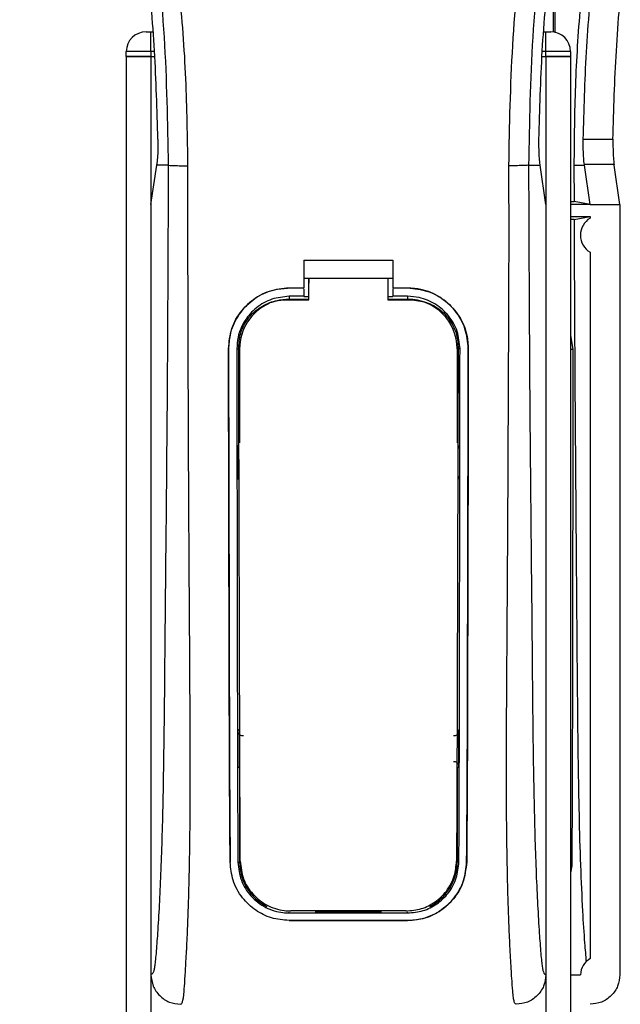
# Model space of a CAD drawing. Header units: millimetres. Extents: x 0 to 420, y 0 to 297.
# Tile 37 of 60: x 185.09 to 188.13, y 228.41 to 233.39. Entities that reach past the tile are written whole.
import ezdxf

# ---------------------------------------------------------------- set-up
doc = ezdxf.new("R2010")
doc.units = ezdxf.units.MM

msp = doc.modelspace()

# ---------------------------------------------------------------- linework, layer by layer
at = {"color": 7, "linetype": 'Continuous', "lineweight": 25}
for p, q in [((187.78839, 233.80588), (187.78839, 233.33)), ((187.79795, 233.32635), (187.79807, 233.6523)), ((185.72652, 233.3307), (185.75152, 233.3307)), ((185.75152, 233.2307), (185.75152, 233.3307)), ((185.75152, 233.3307), (185.76119, 233.3307)), ((187.74186, 233.3307), (187.75152, 233.3307)), ((187.75152, 233.3307), (187.77652, 233.3307)), ((187.75152, 233.2307), (187.75152, 233.3307)), ((185.75152, 233.2307), (185.62652, 233.2307)), ((185.62652, 233.2057), (185.62652, 233.2307)), ((185.75152, 233.2307), (185.75152, 233.2057)), ((185.76958, 233.2307), (185.75152, 233.2307)), ((187.75152, 233.2307), (187.73347, 233.2307)), ((187.87652, 233.2307), (187.75152, 233.2307)), ((187.75152, 233.2057), (187.75152, 233.2307)), ((187.87652, 233.2307), (187.87652, 233.2057)), ((185.62652, 233.2057), (185.62652, 201.8307)), ((185.62652, 233.2057), (185.75152, 233.2057)), ((185.75152, 233.2057), (185.62652, 233.2057)), ((185.75152, 233.2057), (185.75152, 201.8307)), ((185.75152, 233.2057), (185.77053, 233.2057)), ((185.75152, 233.2057), (185.77053, 233.2057)), ((187.73252, 233.2057), (187.75152, 233.2057)), ((187.73252, 233.2057), (187.75152, 233.2057)), ((187.75152, 233.2057), (187.75152, 201.8307)), ((187.75152, 233.2057), (187.87652, 233.2057)), ((187.87652, 233.2057), (187.75152, 233.2057)), ((187.87652, 233.2057), (187.87652, 201.8307)), ((187.94104, 232.78664), (188.09163, 232.78664)), ((185.75152, 232.45568), (185.78062, 232.65568)), ((185.78062, 232.65568), (185.78097, 232.6581)), ((185.83891, 232.65568), (185.78062, 232.65568)), ((187.66413, 232.65568), (187.72243, 232.65568)), ((187.72243, 232.65568), (187.72208, 232.6581)), ((187.75152, 232.45568), (187.72243, 232.65568)), ((187.8937, 232.65568), (187.94686, 232.65568)), ((187.8937, 232.65568), (187.89427, 232.47198)), ((187.94686, 232.65568), (187.94651, 232.6581)), ((188.09708, 232.6581), (187.94651, 232.6581)), ((187.97595, 232.45568), (187.94686, 232.65568)), ((188.09743, 232.65568), (188.09708, 232.6581)), ((188.12652, 232.45568), (188.09743, 232.65568)), ((187.87652, 232.47198), (187.89427, 232.47198)), ((187.97595, 232.45568), (187.89427, 232.47198)), ((185.75152, 232.45568), (185.75152, 228.55568)), ((187.75152, 232.45568), (187.75152, 228.55568)), ((187.97595, 232.45568), (187.87652, 232.45568)), ((187.97595, 232.45568), (188.12652, 232.45568)), ((188.12652, 232.45568), (188.12652, 228.55568)), ((187.87652, 232.39568), (187.97595, 232.39568)), ((187.89458, 232.37945), (187.87652, 232.37945)), ((187.89458, 232.37945), (187.97595, 232.39568)), ((187.97595, 232.39568), (187.97595, 232.38695)), ((186.52652, 232.17393), (186.97652, 232.17393)), ((186.52652, 232.17393), (186.52652, 232.03345)), ((186.97652, 232.17393), (186.97652, 232.03345)), ((187.97595, 232.21441), (187.97595, 228.63695)), ((186.52652, 232.08345), (186.55154, 232.08345)), ((186.55154, 232.08385), (186.95154, 232.08385)), ((186.55154, 232.08385), (186.55154, 232.05762)), ((186.95154, 232.08345), (186.97652, 232.08345)), ((186.45152, 232.03345), (186.52652, 232.03345)), ((186.45152, 232.03323), (186.45152, 232.03345)), ((186.52652, 232.03323), (186.45152, 232.03323)), ((186.52652, 232.0294), (186.52652, 231.99117)), ((186.97652, 232.03345), (187.05152, 232.03345)), ((187.05152, 232.03323), (186.97652, 232.03323)), ((186.97652, 232.0294), (186.97652, 231.99117)), ((187.05152, 232.03323), (187.05152, 232.03345)), ((186.52652, 231.99117), (186.45152, 231.99117)), ((186.45152, 231.99117), (186.45152, 231.97655)), ((186.45152, 231.97655), (186.55154, 231.97655)), ((186.55154, 231.98903), (186.52652, 231.98903)), ((186.97652, 231.98903), (186.95154, 231.98903)), ((186.95154, 231.97655), (187.05152, 231.97655)), ((187.05152, 231.99117), (186.97652, 231.99117)), ((187.05152, 231.99117), (187.05152, 231.97655)), ((187.87652, 231.79478), (187.88872, 231.72261)), ((186.14438, 231.72564), (186.14417, 231.72564)), ((186.18629, 231.72568), (186.20065, 231.72568)), ((186.20065, 231.72568), (186.20065, 231.2498)), ((187.3024, 231.72568), (187.3024, 231.2498)), ((187.31675, 231.72568), (187.3024, 231.72568)), ((187.35866, 231.72564), (187.35888, 231.72564)), ((186.20065, 229.60156), (186.20065, 229.12568)), ((187.3024, 229.60156), (187.3024, 229.12568)), ((186.15277, 229.12543), (186.15254, 229.12543)), ((186.1919, 229.12568), (186.20065, 229.12568)), ((187.31114, 229.12568), (187.3024, 229.12568)), ((187.35027, 229.12543), (187.35051, 229.12543)), ((187.88289, 229.10642), (187.87652, 229.10662)), ((187.88289, 229.10642), (187.87652, 229.07229)), ((186.45152, 228.86815), (186.45152, 228.87172)), ((186.45152, 228.86815), (187.05152, 228.86815)), ((186.45152, 228.83023), (187.05152, 228.83023)), ((186.45152, 228.83023), (186.45152, 228.82998)), ((187.05152, 228.82998), (186.45152, 228.82998)), ((186.91906, 228.87481), (186.58399, 228.87481)), ((187.05152, 228.86815), (187.05152, 228.87172)), ((187.05152, 228.83023), (187.05152, 228.82998)), ((187.87652, 228.55568), (187.92665, 228.55568))]:
    msp.add_line(p, q, dxfattribs=at)
at = {"color": 7, "linetype": 'Continuous', "lineweight": 25, "flags": 128}
for points in [[(186.45152, 231.97655), (186.40258, 231.97173), (186.35765, 231.95833)], [(186.43655, 231.97386), (186.45155, 231.97385), (186.55154, 231.97384)], [(186.95154, 231.97384), (187.0515, 231.97384), (187.0665, 231.97385)], [(187.88872, 231.72261), (187.87908, 231.72267), (187.87652, 231.72271)]]:
    msp.add_lwpolyline(points, dxfattribs=at)
at = {"color": 7, "linetype": 'Continuous', "lineweight": 25}
for centre, radius, start, end in [((185.72652, 233.2307), 0.1, 90, 180), ((187.77652, 233.2307), 0.1, 0, 90), ((188.02652, 232.30068), 0.1, 120.37981, 239.62019), ((187.05152, 231.72568), 0.25087, 0, 90), ((186.45152, 231.72568), 0.25087, 113.87846, 180), ((186.45152, 229.12568), 0.25087, 180, 243.18984), ((187.05152, 229.12568), 0.25087, 296.81016, 0), ((188.02652, 228.55068), 0.1, 120.37981, 177.13402)]:
    msp.add_arc(centre, radius, start, end, dxfattribs=at)
for points, knots in [([(185.40877, 238.20981), (185.39383, 238.18803), (185.34859, 238.12209), (185.27403, 237.99607), (185.19633, 237.82685), (185.13667, 237.64209), (185.09553, 237.42642), (185.08147, 237.18103), (185.0993, 236.9119), (185.14813, 236.6001), (185.23111, 236.24863), (185.36297, 235.77924), (185.51028, 235.2291), (185.65221, 234.59368), (185.75907, 233.95188), (185.82725, 233.30498), (185.83503, 232.87207), (185.83891, 232.65568)], [0, 0, 0, 0, 0.0171315, 0.0518789, 0.0867888, 0.1216172, 0.1567305, 0.2033881, 0.2503481, 0.2972709, 0.3674165, 0.4376773, 0.5502447, 0.6628473, 0.7753466, 0.8877074, 1, 1, 1, 1]), ([(185.93853, 232.65237), (185.93661, 232.79906), (185.93268, 233.09887), (185.89759, 233.55458), (185.84242, 234.01439), (185.77414, 234.41378), (185.70402, 234.75387), (185.64177, 235.02536), (185.57372, 235.29508), (185.49862, 235.57386), (185.43401, 235.80326), (185.38635, 235.96936), (185.36227, 236.05392), (185.33964, 236.13366), (185.32002, 236.20315), (185.30073, 236.27272), (185.28357, 236.33777), (185.26588, 236.40703), (185.24961, 236.47361), (185.23472, 236.5375), (185.22123, 236.59867), (185.19882, 236.70706), (185.17257, 236.85843), (185.15017, 237.05829), (185.14407, 237.25338), (185.15621, 237.44768), (185.19001, 237.6376), (185.24461, 237.82149), (185.3186, 237.99357), (185.38351, 238.11008), (185.4286, 238.18298), (185.4448, 238.2079), (185.45264, 238.21995)], [0, 0, 0, 0, 0.0757702, 0.1548571, 0.2359051, 0.3148505, 0.3639911, 0.4151955, 0.4586591, 0.5076202, 0.5642678, 0.5817192, 0.5968623, 0.6096795, 0.624536, 0.6341631, 0.6469813, 0.6592987, 0.6711121, 0.6824202, 0.6932232, 0.7035232, 0.739704, 0.7727671, 0.8079075, 0.8413785, 0.8748477, 0.9102013, 0.9450667, 0.9801292, 0.9903909, 1, 1, 1, 1]), ([(187.56451, 232.65237), (187.56812, 232.85573), (187.57534, 233.26238), (187.63825, 233.86948), (187.72506, 234.40337), (187.82299, 234.86584), (187.89391, 235.15747), (187.94361, 235.34824), (187.9669, 235.43576), (187.98983, 235.52013), (188.01263, 235.60267), (188.03654, 235.68815), (188.06251, 235.78006), (188.0941, 235.89057), (188.1277, 236.00786), (188.16243, 236.13029), (188.19604, 236.24876), (188.23061, 236.37965), (188.26435, 236.51781), (188.30437, 236.70266), (188.34136, 236.92511), (188.36109, 237.1897), (188.35199, 237.3938), (188.33038, 237.54037), (188.3111, 237.63397), (188.28625, 237.72796), (188.25688, 237.81741), (188.2222, 237.90555), (188.1838, 237.98966), (188.14206, 238.07039), (188.09692, 238.14772), (188.06625, 238.19469), (188.04976, 238.21995)], [0, 0, 0, 0, 0.10501624, 0.21000012, 0.3148093, 0.38417565, 0.45402283, 0.46974914, 0.48595735, 0.50078255, 0.51489215, 0.53016847, 0.54660973, 0.56420695, 0.58951768, 0.60961461, 0.62993527, 0.65313231, 0.67956677, 0.7034488, 0.75098221, 0.79627837, 0.84125889, 0.85770847, 0.87473965, 0.89224616, 0.91011436, 0.92619338, 0.9450023, 0.96297697, 0.98008872, 1, 1, 1, 1]), ([(188.09426, 238.20982), (188.10921, 238.18804), (188.15445, 238.1221), (188.22901, 237.99607), (188.30672, 237.82685), (188.36638, 237.64209), (188.40752, 237.42642), (188.42158, 237.18103), (188.40375, 236.9119), (188.35491, 236.6001), (188.27193, 236.24863), (188.14008, 235.77924), (187.99277, 235.2291), (187.85083, 234.59368), (187.74397, 233.95188), (187.6758, 233.30498), (187.66802, 232.87207), (187.66413, 232.65568)], [0, 0, 0, 0, 0.0171351, 0.0518824, 0.0867922, 0.1216204, 0.1567336, 0.2033911, 0.2503509, 0.2972735, 0.3674188, 0.4376794, 0.5502464, 0.6628485, 0.7753474, 0.8877078, 1, 1, 1, 1]), ([(188.32017, 235.60329), (188.3152, 235.5854), (188.25087, 235.35383), (188.14458, 234.90383), (188.00746, 234.20753), (187.93127, 233.58995), (187.8975, 233.05723), (187.89497, 232.78953), (187.8937, 232.65568)], [0, 0, 0, 0, 0.0186467, 0.2413732, 0.4640521, 0.7310855, 0.8655432, 1, 1, 1, 1]), ([(185.78642, 232.78664), (185.78228, 232.93591), (185.774, 233.23446), (185.73416, 233.68208), (185.67594, 234.12891), (185.62118, 234.42508), (185.59379, 234.57316)], [0, 0, 0, 0, 0.2489383, 0.4978797, 0.7489316, 1, 1, 1, 1]), ([(187.71663, 232.78664), (187.72077, 232.93591), (187.72905, 233.23446), (187.76888, 233.68208), (187.8271, 234.12891), (187.88187, 234.42508), (187.90925, 234.57316)], [0, 0, 0, 0, 0.2489383, 0.4978797, 0.7489316, 1, 1, 1, 1]), ([(187.94104, 232.78664), (187.94501, 232.9338), (187.95295, 233.22844), (187.99163, 233.67398), (188.04872, 234.12298), (188.10346, 234.42301), (188.13085, 234.57316)], [0, 0, 0, 0, 0.2454634, 0.4914548, 0.7454877, 1, 1, 1, 1]), ([(188.09163, 232.78664), (188.09577, 232.93591), (188.10405, 233.23446), (188.14388, 233.68208), (188.2021, 234.12891), (188.25687, 234.42508), (188.28425, 234.57316)], [0, 0, 0, 0, 0.2489383, 0.4978797, 0.7489316, 1, 1, 1, 1]), ([(185.78642, 232.78664), (185.78648, 232.76991), (185.7866, 232.73644), (185.78461, 232.68987), (185.78221, 232.66892), (185.78097, 232.6581)], [0, 0, 0, 0, 0.3260001, 0.6519821, 1, 1, 1, 1]), ([(187.72208, 232.6581), (187.72091, 232.6682), (187.71856, 232.68839), (187.71647, 232.73442), (187.71657, 232.76895), (187.71663, 232.78664)], [0, 0, 0, 0, 0.3277767, 0.6555996, 1, 1, 1, 1]), ([(187.94651, 232.6581), (187.94533, 232.6682), (187.94299, 232.68839), (187.9409, 232.73442), (187.94099, 232.76895), (187.94104, 232.78664)], [0, 0, 0, 0, 0.3277812, 0.6556083, 1, 1, 1, 1]), ([(188.09163, 232.78664), (188.09157, 232.76991), (188.09145, 232.73644), (188.09344, 232.68987), (188.09584, 232.66892), (188.09708, 232.6581)], [0, 0, 0, 0, 0.3260001, 0.6519821, 1, 1, 1, 1]), ([(185.83891, 232.65568), (185.83823, 232.45673), (185.83691, 232.07135), (185.83344, 231.49444), (185.82857, 230.92424), (185.82356, 230.46403), (185.82055, 230.11782), (185.81847, 229.88575), (185.81564, 229.65643), (185.81183, 229.43894), (185.80695, 229.24207), (185.80088, 229.06694), (185.79359, 228.90815), (185.78554, 228.77471), (185.77869, 228.68073), (185.77362, 228.62512), (185.76993, 228.59506), (185.76597, 228.57554), (185.75985, 228.55756), (185.75493, 228.55645), (185.75152, 228.55568)], [0, 0, 0, 0, 0.1345803, 0.2606891, 0.3908258, 0.5218164, 0.5741497, 0.6260119, 0.6794971, 0.7306436, 0.7758676, 0.8176431, 0.8578189, 0.896894, 0.9271554, 0.9404322, 0.9512566, 0.9620129, 0.9737095, 1, 1, 1, 1]), ([(185.83891, 232.65568), (185.8412, 232.65528), (185.84593, 232.65446), (185.86946, 232.65338), (185.90186, 232.6526), (185.9266, 232.65244), (185.93853, 232.65237)], [0, 0, 0, 0, 0.2412013, 0.5, 0.7587987, 1, 1, 1, 1]), ([(185.90204, 228.40568), (185.90523, 228.40759), (185.91191, 228.41161), (185.91836, 228.45689), (185.92346, 228.53017), (185.92747, 228.59824), (185.93055, 228.65148), (185.93205, 228.67754), (185.93347, 228.7041), (185.93533, 228.74342), (185.9379, 228.8029), (185.94022, 228.86453), (185.94231, 228.92829), (185.94418, 228.9942), (185.94581, 229.06223), (185.94721, 229.13239), (185.94854, 229.2126), (185.94956, 229.30919), (185.95016, 229.42881), (185.95036, 229.56992), (185.95016, 229.73286), (185.94954, 229.91767), (185.94852, 230.12396), (185.94704, 230.35245), (185.94535, 230.59353), (185.94382, 230.84173), (185.94248, 231.0911), (185.94135, 231.34428), (185.94041, 231.59814), (185.93965, 231.8456), (185.93908, 232.07732), (185.93869, 232.27736), (185.93848, 232.43923), (185.93839, 232.55829), (185.93849, 232.62545), (185.93853, 232.65237)], [0, 0, 0, 0, 0.02986047, 0.06266095, 0.08242073, 0.10650547, 0.12143626, 0.12695657, 0.12773589, 0.14293112, 0.15821723, 0.17362228, 0.18917505, 0.20490438, 0.2208385, 0.23700443, 0.25342734, 0.27554603, 0.30200675, 0.3328988, 0.36832022, 0.40833927, 0.45294647, 0.50201235, 0.55632687, 0.60932845, 0.66308947, 0.71802302, 0.77332566, 0.82736973, 0.87805173, 0.92309599, 0.95662599, 0.98261795, 1, 1, 1, 1]), ([(187.60101, 228.40568), (187.59761, 228.40772), (187.59244, 228.41083), (187.58718, 228.43853), (187.58319, 228.47598), (187.57906, 228.53554), (187.57458, 228.61037), (187.56982, 228.69761), (187.56499, 228.80254), (187.56059, 228.92829), (187.55709, 229.06265), (187.55369, 229.25157), (187.55248, 229.41342), (187.55215, 229.54153), (187.55209, 229.58502), (187.55208, 229.62943), (187.55211, 229.67476), (187.5522, 229.721), (187.55235, 229.77643), (187.55277, 229.85648), (187.55327, 229.93778), (187.55375, 230.01343), (187.55411, 230.0694), (187.55452, 230.13068), (187.55497, 230.19723), (187.55545, 230.26903), (187.55659, 230.43355), (187.55842, 230.70507), (187.56048, 231.08053), (187.56208, 231.4742), (187.56392, 231.86164), (187.56542, 232.25532), (187.56482, 232.51636), (187.56451, 232.65237)], [0, 0, 0, 0, 0.0309601, 0.0470935, 0.0633299, 0.0859793, 0.1072653, 0.1278389, 0.1583054, 0.1892525, 0.2209093, 0.2534961, 0.3188256, 0.3281418, 0.3376388, 0.3473178, 0.3571797, 0.367225, 0.377454, 0.3932487, 0.4192536, 0.4302031, 0.4422954, 0.4555298, 0.4699033, 0.4854101, 0.5020411, 0.5764995, 0.6616013, 0.7455969, 0.8314042, 0.9121632, 1, 1, 1, 1]), ([(187.66413, 232.65568), (187.66185, 232.65528), (187.65712, 232.65446), (187.63359, 232.65338), (187.60118, 232.6526), (187.57645, 232.65244), (187.56451, 232.65237)], [0, 0, 0, 0, 0.2412013, 0.5, 0.7587987, 1, 1, 1, 1]), ([(187.66413, 232.65568), (187.66482, 232.45673), (187.66614, 232.07135), (187.6696, 231.49444), (187.67448, 230.92424), (187.67949, 230.46403), (187.6825, 230.11782), (187.68457, 229.88575), (187.6874, 229.65643), (187.69122, 229.43894), (187.69609, 229.24207), (187.70216, 229.06694), (187.70945, 228.90815), (187.71751, 228.77471), (187.72435, 228.68073), (187.72943, 228.62512), (187.73312, 228.59506), (187.73708, 228.57554), (187.7432, 228.55756), (187.74812, 228.55645), (187.75152, 228.55568)], [0, 0, 0, 0, 0.1345803, 0.2606891, 0.3908258, 0.5218164, 0.5741497, 0.6260119, 0.6794971, 0.7306436, 0.7758676, 0.8176431, 0.8578189, 0.896894, 0.9271554, 0.9404322, 0.9512566, 0.9620129, 0.9737095, 1, 1, 1, 1]), ([(187.89458, 232.37945), (187.89585, 232.08146), (187.89838, 231.48547), (187.90568, 230.65889), (187.90998, 230.03876), (187.91437, 229.62812), (187.91904, 229.36429), (187.92622, 229.10984), (187.93598, 228.89293), (187.94601, 228.73021), (187.9529, 228.65236), (187.95565, 228.62123)], [0, 0, 0, 0, 0.2298668, 0.4597472, 0.6400916, 0.7092453, 0.7784275, 0.8472673, 0.9145992, 0.965849, 1, 1, 1, 1]), ([(186.55154, 231.97384), (186.55154, 231.98012), (186.55154, 232.01679), (186.55154, 232.05346), (186.55154, 232.08385)], [0, 0, 0, 0, 0.1712419, 1, 1, 1, 1]), ([(186.95154, 232.08385), (186.95154, 232.05346), (186.95154, 232.01679), (186.95154, 231.98012), (186.95154, 231.97384)], [0, 0, 0, 0, 0.828615, 1, 1, 1, 1]), ([(186.14417, 231.72564), (186.14751, 231.76022), (186.15421, 231.82938), (186.20715, 231.92166), (186.28519, 231.99129), (186.37169, 232.02819), (186.42884, 232.03195), (186.45152, 232.03345)], [0, 0, 0, 0, 0.2148442, 0.4296944, 0.6444289, 0.8588775, 1, 1, 1, 1]), ([(186.45152, 232.03323), (186.41703, 232.02984), (186.34804, 232.02307), (186.2561, 231.97022), (186.18664, 231.89248), (186.14961, 231.80596), (186.14588, 231.74861), (186.14438, 231.72564)], [0, 0, 0, 0, 0.214095, 0.4281873, 0.6423212, 0.8567424, 1, 1, 1, 1]), ([(186.55154, 231.97262), (186.55154, 231.97898), (186.55154, 232.00731), (186.55154, 232.03565), (186.55154, 232.05762)], [0, 0, 0, 0, 0.22444922, 1, 1, 1, 1]), ([(187.05152, 232.03345), (187.08603, 232.03006), (187.15505, 232.02328), (187.24708, 231.97043), (187.31661, 231.89259), (187.35366, 231.80599), (187.35739, 231.7486), (187.35888, 231.72564)], [0, 0, 0, 0, 0.2140417, 0.428078, 0.6423732, 0.8568778, 1, 1, 1, 1]), ([(187.35866, 231.72564), (187.35532, 231.7602), (187.34863, 231.82931), (187.29572, 231.92149), (187.21777, 231.99108), (187.13134, 232.02797), (187.07421, 232.03173), (187.05152, 232.03323)], [0, 0, 0, 0, 0.2148479, 0.4297059, 0.6442694, 0.8587571, 1, 1, 1, 1]), ([(186.45152, 231.99117), (186.42173, 231.98825), (186.36216, 231.98239), (186.28274, 231.93676), (186.22276, 231.86959), (186.19082, 231.79492), (186.18759, 231.74545), (186.18629, 231.72568)], [0, 0, 0, 0, 0.2141722, 0.4283408, 0.6426173, 0.8571514, 1, 1, 1, 1]), ([(186.19581, 231.73422), (186.19842, 231.76103), (186.20365, 231.81466), (186.2447, 231.88614), (186.30524, 231.94036), (186.37304, 231.96954), (186.41827, 231.97261), (186.43655, 231.97385)], [0, 0, 0, 0, 0.21332767, 0.42668289, 0.6395459, 0.85438224, 1, 1, 1, 1]), ([(187.31675, 231.72568), (187.31385, 231.75553), (187.30804, 231.81523), (187.26229, 231.89483), (187.19492, 231.95488), (187.12031, 231.98665), (187.07105, 231.98989), (187.05152, 231.99117)], [0, 0, 0, 0, 0.2149666, 0.4299412, 0.6447022, 0.8591569, 1, 1, 1, 1]), ([(187.0665, 231.97384), (187.09364, 231.97118), (187.14793, 231.96586), (187.2202, 231.92439), (187.27462, 231.86338), (187.30322, 231.79605), (187.30609, 231.7517), (187.30722, 231.73421)], [0, 0, 0, 0, 0.2155917, 0.4312275, 0.6458938, 0.860392, 1, 1, 1, 1]), ([(186.15254, 229.12543), (186.15197, 229.19001), (186.15084, 229.3192), (186.14928, 229.58822), (186.14773, 230.09198), (186.14609, 230.82788), (186.14481, 231.42637), (186.14417, 231.72564)], [0, 0, 0, 0, 0.0777426, 0.1555294, 0.313984, 0.6569639, 1, 1, 1, 1]), ([(186.14438, 231.72564), (186.14479, 231.50817), (186.1456, 231.07326), (186.14716, 230.53147), (186.14807, 230.09633), (186.14886, 229.76894), (186.15015, 229.44143), (186.1519, 229.23069), (186.15277, 229.12543)], [0, 0, 0, 0, 0.2490164, 0.4980152, 0.6229127, 0.7477829, 0.8740258, 1, 1, 1, 1]), ([(186.18629, 231.72568), (186.18655, 231.50823), (186.18707, 231.07321), (186.18814, 230.53136), (186.18876, 230.09618), (186.18932, 229.76893), (186.19015, 229.44155), (186.19132, 229.2309), (186.1919, 229.12568)], [0, 0, 0, 0, 0.2490176, 0.498185, 0.6230408, 0.7478694, 0.8740688, 1, 1, 1, 1]), ([(186.20387, 229.13075), (186.20347, 229.21241), (186.20268, 229.37582), (186.20144, 229.71772), (186.19998, 230.24173), (186.19792, 230.94239), (186.19651, 231.47028), (186.19581, 231.73422)], [0, 0, 0, 0, 0.0978357, 0.1957746, 0.39589, 0.6979489, 1, 1, 1, 1]), ([(187.30722, 231.73421), (187.30672, 231.54226), (187.30572, 231.15825), (187.30386, 230.53222), (187.30236, 229.97373), (187.30084, 229.48497), (187.29973, 229.24872), (187.29918, 229.13075)], [0, 0, 0, 0, 0.2195784, 0.4392845, 0.7186053, 0.8594891, 1, 1, 1, 1]), ([(187.31114, 229.12568), (187.3115, 229.18627), (187.31222, 229.30749), (187.31322, 229.55979), (187.31434, 230.05884), (187.31545, 230.80325), (187.31632, 231.41818), (187.31675, 231.72568)], [0, 0, 0, 0, 0.0730832, 0.1462031, 0.2950753, 0.6474953, 1, 1, 1, 1]), ([(187.35027, 229.12543), (187.35081, 229.18602), (187.35189, 229.30723), (187.35341, 229.55953), (187.35491, 230.00523), (187.35645, 230.74993), (187.35784, 231.3647), (187.35866, 231.72564)], [0, 0, 0, 0, 0.07307777, 0.14619217, 0.29505614, 0.58611958, 1, 1, 1, 1]), ([(187.35888, 231.72564), (187.35848, 231.50818), (187.35767, 231.07328), (187.3561, 230.53152), (187.35519, 230.09641), (187.35441, 229.76906), (187.35312, 229.44165), (187.35138, 229.23077), (187.35051, 229.12543)], [0, 0, 0, 0, 0.24904151, 0.49806581, 0.62297227, 0.74785232, 0.8740546, 1, 1, 1, 1]), ([(187.88872, 231.72261), (187.88831, 231.42642), (187.88749, 230.83395), (187.88633, 230.10024), (187.88529, 229.59123), (187.88418, 229.31033), (187.88332, 229.17437), (187.88289, 229.10642)], [0, 0, 0, 0, 0.33694958, 0.67401476, 0.83555516, 0.91781595, 1, 1, 1, 1]), ([(186.18926, 231.23755), (186.18927, 231.22981), (186.18934, 231.17934), (186.18943, 231.12132), (186.18951, 231.07107), (186.18952, 231.06351)], [0, 0, 0, 0, 0.1334237, 0.8696656, 1, 1, 1, 1]), ([(186.1972, 231.21975), (186.1965, 231.2203), (186.19359, 231.22259), (186.19028, 231.22881), (186.18961, 231.23457), (186.18926, 231.23755)], [0, 0, 0, 0, 0.1332428, 0.5513392, 1, 1, 1, 1]), ([(187.31379, 231.23755), (187.31348, 231.23476), (187.31287, 231.22919), (187.3097, 231.22294), (187.30669, 231.22048), (187.30585, 231.2198)], [0, 0, 0, 0, 0.4197308, 0.8394614, 1, 1, 1, 1]), ([(186.18952, 231.06351), (186.18982, 231.06631), (186.19041, 231.07191), (186.19362, 231.07825), (186.19669, 231.08076), (186.19758, 231.08148)], [0, 0, 0, 0, 0.4160512, 0.83216248, 1, 1, 1, 1]), ([(187.30547, 231.08152), (187.30621, 231.08093), (187.30916, 231.07861), (187.31251, 231.07233), (187.31318, 231.06654), (187.31352, 231.06351)], [0, 0, 0, 0, 0.1394793, 0.5506459, 1, 1, 1, 1]), ([(186.19167, 229.79028), (186.19239, 229.79108), (186.19404, 229.7929), (186.19677, 229.79583), (186.19905, 229.79818), (186.20039, 229.79954), (186.20065, 229.7998)], [0, 0, 0, 0, 0.23957, 0.5510243, 0.9142459, 1, 1, 1, 1]), ([(186.19167, 229.79028), (186.19169, 229.78245), (186.1918, 229.7301), (186.19194, 229.67017), (186.19209, 229.61824), (186.19211, 229.61059)], [0, 0, 0, 0, 0.1304713, 0.8719742, 1, 1, 1, 1]), ([(186.21944, 229.7655), (186.21662, 229.76546), (186.211, 229.7654), (186.2031, 229.76883), (186.19679, 229.77447), (186.19251, 229.78192), (186.19195, 229.7875), (186.19167, 229.79028)], [0, 0, 0, 0, 0.1995185, 0.3990159, 0.5990992, 0.8002843, 1, 1, 1, 1]), ([(187.31138, 229.79028), (187.31109, 229.78747), (187.31052, 229.78183), (187.30615, 229.77433), (187.29974, 229.7687), (187.29186, 229.76537), (187.28631, 229.76546), (187.28361, 229.7655)], [0, 0, 0, 0, 0.2023246, 0.4046539, 0.6067659, 0.8079877, 1, 1, 1, 1]), ([(187.3024, 229.7998), (187.30374, 229.79843), (187.30617, 229.79595), (187.30916, 229.79274), (187.31081, 229.79091), (187.31138, 229.79028)], [0, 0, 0, 0, 0.4489749, 0.8121966, 1, 1, 1, 1]), ([(187.31094, 229.61059), (187.31096, 229.61824), (187.3111, 229.67017), (187.31125, 229.7301), (187.31136, 229.78245), (187.31138, 229.79028)], [0, 0, 0, 0, 0.1280258, 0.8695287, 1, 1, 1, 1]), ([(187.28339, 229.63553), (187.28618, 229.63555), (187.29174, 229.6356), (187.29955, 229.63219), (187.30579, 229.62661), (187.31011, 229.61913), (187.31066, 229.61347), (187.31094, 229.61059)], [0, 0, 0, 0, 0.19724551, 0.39447933, 0.59223857, 0.79226576, 1, 1, 1, 1]), ([(186.20065, 229.60156), (186.19935, 229.60289), (186.19696, 229.60532), (186.19412, 229.60837), (186.19257, 229.61008), (186.19211, 229.61059)], [0, 0, 0, 0, 0.4562153, 0.8385917, 1, 1, 1, 1]), ([(187.31094, 229.61059), (187.31032, 229.60991), (187.30877, 229.60821), (187.30614, 229.6054), (187.30391, 229.60309), (187.30261, 229.60177), (187.3024, 229.60156)], [0, 0, 0, 0, 0.2159047, 0.5437839, 0.9261602, 1, 1, 1, 1]), ([(186.20387, 229.13075), (186.20725, 229.10043), (186.21401, 229.03981), (186.26364, 228.96107), (186.33555, 228.90408), (186.40693, 228.88041), (186.44843, 228.87872), (186.45983, 228.87826)], [0, 0, 0, 0, 0.2333586, 0.4666154, 0.700476, 0.9177481, 1, 1, 1, 1]), ([(187.04321, 228.87825), (187.06975, 228.88067), (187.12277, 228.88549), (187.19429, 228.92253), (187.25269, 228.97886), (187.29163, 229.05104), (187.29677, 229.10534), (187.29918, 229.13075)], [0, 0, 0, 0, 0.1905868, 0.3807478, 0.5820906, 0.8045106, 1, 1, 1, 1]), ([(186.45152, 228.82998), (186.42103, 228.83272), (186.36011, 228.8382), (186.27773, 228.88027), (186.20947, 228.94479), (186.16232, 229.0294), (186.15569, 229.09446), (186.15254, 229.12543)], [0, 0, 0, 0, 0.18670177, 0.37291244, 0.57220541, 0.79637715, 1, 1, 1, 1]), ([(186.1919, 229.12568), (186.19543, 229.09444), (186.2025, 229.03197), (186.25376, 228.95113), (186.32782, 228.89311), (186.40003, 228.87006), (186.44107, 228.86854), (186.45152, 228.86815)], [0, 0, 0, 0, 0.2365907, 0.4730955, 0.7094684, 0.9259916, 1, 1, 1, 1]), ([(187.05152, 228.86815), (187.07813, 228.87056), (187.13128, 228.87536), (187.2031, 228.91227), (187.26226, 228.96866), (187.30292, 229.04234), (187.30848, 229.09871), (187.31114, 229.12568)], [0, 0, 0, 0, 0.1873634, 0.3742734, 0.5733177, 0.7958103, 1, 1, 1, 1]), ([(187.35051, 229.12543), (187.34633, 229.08952), (187.33798, 229.01773), (187.27888, 228.92507), (187.1936, 228.85845), (187.1104, 228.8321), (187.06325, 228.8304), (187.05152, 228.82998)], [0, 0, 0, 0, 0.2362426, 0.4723403, 0.7098627, 0.9278237, 1, 1, 1, 1]), ([(187.05152, 228.83023), (187.0819, 228.83296), (187.14257, 228.8384), (187.22461, 228.88013), (187.2928, 228.9442), (187.34032, 229.02875), (187.34705, 229.09413), (187.35027, 229.12543)], [0, 0, 0, 0, 0.1858018, 0.3710943, 0.5695952, 0.7939653, 1, 1, 1, 1]), ([(187.04321, 228.87825), (187.03223, 228.87825), (186.92508, 228.87825), (186.73062, 228.87826), (186.54714, 228.87826), (186.45983, 228.87826)], [0, 0, 0, 0, 0.0564649, 0.5510099, 1, 1, 1, 1]), ([(185.75152, 228.55568), (185.75379, 228.536), (185.75833, 228.49664), (185.79319, 228.4471), (185.84291, 228.41247), (185.88231, 228.40797), (185.90204, 228.40572)], [0, 0, 0, 0, 0.24994591, 0.49973814, 0.74942403, 1, 1, 1, 1]), ([(187.75152, 228.55568), (187.74925, 228.536), (187.74471, 228.49664), (187.70986, 228.4471), (187.66014, 228.41247), (187.62074, 228.40797), (187.60101, 228.40572)], [0, 0, 0, 0, 0.2499459, 0.4997381, 0.749424, 1, 1, 1, 1]), ([(188.12652, 228.55568), (188.12425, 228.536), (188.11971, 228.49664), (188.08486, 228.4471), (188.03514, 228.41247), (187.99574, 228.40797), (187.97601, 228.40572)], [0, 0, 0, 0, 0.2499459, 0.4997381, 0.749424, 1, 1, 1, 1])]:
    msp.add_open_spline(points, degree=3, knots=knots, dxfattribs=at)

doc.saveas('drawing.dxf')
